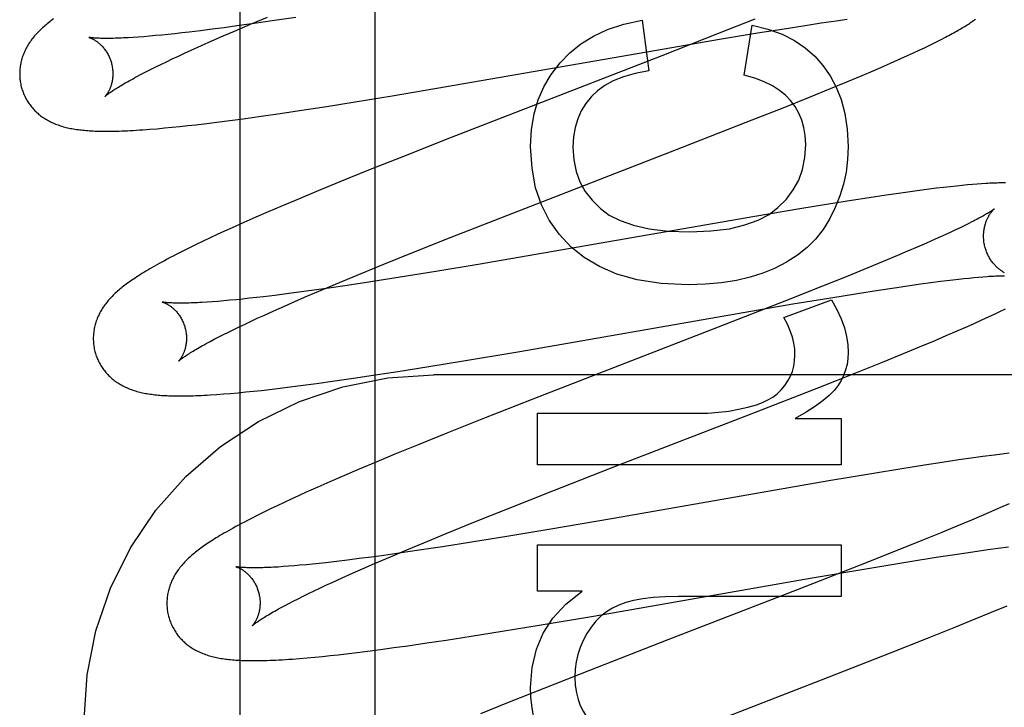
# Model space of a CAD drawing. Header units: inches. Extents: x 0 to 283, y 0 to 183.
# Tile 39 of 70: x 98.62 to 98.831, y 94.94 to 95.088. Entities that reach past the tile are written whole.
import ezdxf

# ---------------------------------------------------------------- set-up
doc = ezdxf.new("R2010")
doc.units = ezdxf.units.IN
doc.header["$LTSCALE"] = 15.583333
doc.header["$MEASUREMENT"] = 0
doc.linetypes.add('HIDDEN', pattern=[0.2, 0.1, -0.1])
doc.layers.add('DEFAULT_2', color=8, linetype='HIDDEN')
doc.layers.add('RIGHTHAND_DOOR_ASSEMBLY', color=7, linetype='CONTINUOUS')

msp = doc.modelspace()

# ---------------------------------------------------------------- linework, layer by layer
at = {"layer": 'DEFAULT_2', "color": 8, "linetype": 'HIDDEN'}
for p, q in [((98.69591, 91.54281), (98.69591, 97.04331)), ((98.66572, 95.08544), (98.66916, 95.08691)), ((98.66992, 95.08704), (98.66618, 95.08652)), ((98.66916, 95.08691), (98.67275, 95.08842)), ((98.6738, 95.08761), (98.66992, 95.08704)), ((98.67884, 95.08837), (98.6738, 95.08761)), ((98.75316, 95.08777), (98.75458, 95.0769)), ((98.77734, 95.08799), (98.76968, 95.08495)), ((98.77508, 95.07598), (98.77674, 95.08672)), ((98.78362, 95.08594), (98.78814, 95.08665)), ((98.78814, 95.08665), (98.79156, 95.08716)), ((98.79156, 95.08716), (98.79482, 95.08764)), ((98.79482, 95.08764), (98.79713, 95.08796)), ((98.65008, 95.08456), (98.64874, 95.08444)), ((98.65148, 95.0847), (98.65008, 95.08456)), ((98.65292, 95.08486), (98.65148, 95.0847)), ((98.65442, 95.08502), (98.65292, 95.08486)), ((98.65596, 95.0852), (98.65442, 95.08502)), ((98.65837, 95.08549), (98.65596, 95.0852)), ((98.66088, 95.08581), (98.65837, 95.08549)), ((98.66348, 95.08615), (98.66088, 95.08581)), ((98.66324, 95.08437), (98.66572, 95.08544)), ((98.66618, 95.08652), (98.66348, 95.08615)), ((98.76968, 95.08495), (98.75736, 95.08013)), ((98.76977, 95.08367), (98.77789, 95.08502)), ((98.77789, 95.08502), (98.78362, 95.08594)), ((98.64504, 95.08413), (98.64393, 95.08406)), ((98.64622, 95.08422), (98.64504, 95.08413)), ((98.64745, 95.08432), (98.64622, 95.08422)), ((98.64874, 95.08444), (98.64745, 95.08432)), ((98.65858, 95.08231), (98.66086, 95.08332)), ((98.66086, 95.08332), (98.66324, 95.08437)), ((98.75789, 95.08164), (98.76977, 95.08367)), ((98.81374, 95.08185), (98.81477, 95.08235)), ((98.81477, 95.08235), (98.81574, 95.08282)), ((98.81574, 95.08282), (98.81663, 95.08327)), ((98.81663, 95.08327), (98.81747, 95.08369)), ((98.81747, 95.08369), (98.81826, 95.0841)), ((98.65365, 95.08006), (98.655, 95.08068)), ((98.655, 95.08068), (98.65639, 95.08132)), ((98.65639, 95.08132), (98.65858, 95.08231)), ((98.71117, 95.0735), (98.75789, 95.08164)), ((98.81009, 95.08015), (98.8114, 95.08075)), ((98.8114, 95.08075), (98.81261, 95.08132)), ((98.81261, 95.08132), (98.81374, 95.08185)), ((98.64878, 95.07772), (98.64992, 95.07828)), ((98.64992, 95.07828), (98.65111, 95.07886)), ((98.65111, 95.07886), (98.65235, 95.07945)), ((98.65235, 95.07945), (98.65365, 95.08006)), ((98.75736, 95.08013), (98.71179, 95.06244)), ((98.80504, 95.07791), (98.80726, 95.07888)), ((98.80726, 95.07888), (98.8087, 95.07952)), ((98.8087, 95.07952), (98.81009, 95.08015)), ((98.64477, 95.07567), (98.64569, 95.07615)), ((98.64569, 95.07615), (98.64666, 95.07666)), ((98.64666, 95.07666), (98.64769, 95.07718)), ((98.64769, 95.07718), (98.64878, 95.07772)), ((98.80036, 95.07591), (98.80275, 95.07692)), ((98.80275, 95.07692), (98.80504, 95.07791)), ((98.7936, 95.0731), (98.79705, 95.07452)), ((98.79705, 95.07452), (98.80036, 95.07591)), ((98.69954, 95.07154), (98.71117, 95.0735)), ((98.7891, 95.07126), (98.7936, 95.0731)), ((98.68501, 95.06919), (98.69161, 95.07024)), ((98.69161, 95.07024), (98.69954, 95.07154)), ((98.78344, 95.06899), (98.7891, 95.07126)), ((98.67145, 95.06716), (98.6755, 95.06774)), ((98.6755, 95.06774), (98.67966, 95.06836)), ((98.67966, 95.06836), (98.68501, 95.06919)), ((98.7755, 95.06585), (98.78344, 95.06899)), ((98.65741, 95.06533), (98.65917, 95.06554)), ((98.65917, 95.06554), (98.66187, 95.06587)), ((98.66187, 95.06587), (98.66466, 95.06623)), ((98.66466, 95.06623), (98.66753, 95.06661)), ((98.66753, 95.06661), (98.67145, 95.06716)), ((98.76184, 95.06051), (98.7755, 95.06585)), ((98.64752, 95.06436), (98.64907, 95.06448)), ((98.64907, 95.06448), (98.65068, 95.06463)), ((98.65068, 95.06463), (98.65232, 95.06478)), ((98.65232, 95.06478), (98.65399, 95.06495)), ((98.65399, 95.06495), (98.65569, 95.06514)), ((98.65569, 95.06514), (98.65741, 95.06533)), ((98.71179, 95.06244), (98.70192, 95.05854)), ((98.72411, 95.04589), (98.76184, 95.06051)), ((98.70192, 95.05854), (98.69446, 95.05556)), ((98.69446, 95.05556), (98.68827, 95.05305)), ((98.68827, 95.05305), (98.68327, 95.05099)), ((98.68327, 95.05099), (98.6794, 95.04938)), ((98.81068, 95.05096), (98.80813, 95.0506)), ((98.81315, 95.05129), (98.81068, 95.05096)), ((98.81476, 95.05149), (98.81315, 95.05129)), ((98.81633, 95.05169), (98.81476, 95.05149)), ((98.81784, 95.05187), (98.81633, 95.05169)), ((98.81926, 95.05203), (98.81784, 95.05187)), ((98.82059, 95.05217), (98.81926, 95.05203)), ((98.82182, 95.0523), (98.82059, 95.05217)), ((98.82297, 95.05241), (98.82182, 95.0523)), ((98.82405, 95.0525), (98.82297, 95.05241)), ((98.82506, 95.05258), (98.82405, 95.0525)), ((98.82601, 95.05265), (98.82506, 95.05258)), ((98.6794, 95.04938), (98.67565, 95.04779)), ((98.79807, 95.04909), (98.79317, 95.04831)), ((98.80185, 95.04967), (98.79807, 95.04909)), ((98.8055, 95.05022), (98.80185, 95.04967)), ((98.80813, 95.0506), (98.8055, 95.05022)), ((98.67292, 95.04662), (98.67027, 95.04547)), ((98.67565, 95.04779), (98.67292, 95.04662)), ((98.78702, 95.0473), (98.77736, 95.04567)), ((98.79317, 95.04831), (98.78702, 95.0473)), ((98.66769, 95.04433), (98.66518, 95.04321)), ((98.67027, 95.04547), (98.66769, 95.04433)), ((98.71215, 95.04119), (98.72411, 95.04589)), ((98.77736, 95.04567), (98.73198, 95.03777)), ((98.82388, 95.04447), (98.8231, 95.04407)), ((98.66356, 95.04248), (98.66198, 95.04175)), ((98.66518, 95.04321), (98.66356, 95.04248)), ((98.8194, 95.04229), (98.81833, 95.0418)), ((98.82041, 95.04277), (98.8194, 95.04229)), ((98.82137, 95.04322), (98.82041, 95.04277)), ((98.82227, 95.04366), (98.82137, 95.04322)), ((98.8231, 95.04407), (98.82227, 95.04366)), ((98.65895, 95.04032), (98.65747, 95.03962)), ((98.66045, 95.04103), (98.65895, 95.04032)), ((98.66198, 95.04175), (98.66045, 95.04103)), ((98.70377, 95.03785), (98.71215, 95.04119)), ((98.81603, 95.04076), (98.81417, 95.03993)), ((98.81721, 95.04129), (98.81603, 95.04076)), ((98.81833, 95.0418), (98.81721, 95.04129)), ((98.65459, 95.0382), (98.6532, 95.03749)), ((98.65602, 95.03891), (98.65459, 95.0382)), ((98.65747, 95.03962), (98.65602, 95.03891)), ((98.81011, 95.03817), (98.80792, 95.03724)), ((98.81219, 95.03907), (98.81011, 95.03817)), ((98.81417, 95.03993), (98.81219, 95.03907)), ((98.69773, 95.03541), (98.70377, 95.03785)), ((98.73198, 95.03777), (98.71796, 95.03537)), ((98.80484, 95.03596), (98.80159, 95.03462)), ((98.80792, 95.03724), (98.80484, 95.03596)), ((98.69288, 95.03343), (98.69773, 95.03541)), ((98.7089, 95.03386), (98.70124, 95.03262)), ((98.71796, 95.03537), (98.7089, 95.03386)), ((98.80159, 95.03462), (98.7973, 95.03287)), ((98.68823, 95.0315), (98.69288, 95.03343)), ((98.70124, 95.03262), (98.69492, 95.03163)), ((98.7973, 95.03287), (98.79186, 95.03069)), ((98.8151, 95.03147), (98.8172, 95.03174)), ((98.8172, 95.03174), (98.81853, 95.03191)), ((98.81853, 95.03191), (98.81981, 95.03206)), ((98.81981, 95.03206), (98.82103, 95.0322)), ((98.82103, 95.0322), (98.8222, 95.03233)), ((98.8222, 95.03233), (98.82331, 95.03244)), ((98.82331, 95.03244), (98.82436, 95.03255)), ((98.82436, 95.03255), (98.82536, 95.03264)), ((98.82536, 95.03264), (98.82629, 95.03271)), ((98.68221, 95.02976), (98.6795, 95.02939)), ((98.68124, 95.02853), (98.68466, 95.02999)), ((98.68596, 95.03029), (98.68221, 95.02976)), ((98.68466, 95.02999), (98.68823, 95.0315)), ((98.68986, 95.03086), (98.68596, 95.03029)), ((98.69492, 95.03163), (98.68986, 95.03086)), ((98.79186, 95.03069), (98.78415, 95.02763)), ((98.79936, 95.02914), (98.80388, 95.02985)), ((98.80388, 95.02985), (98.80731, 95.03037)), ((98.80731, 95.03037), (98.81057, 95.03084)), ((98.81057, 95.03084), (98.81289, 95.03117)), ((98.81289, 95.03117), (98.8151, 95.03147)), ((98.66214, 95.02744), (98.66096, 95.02735)), ((98.66338, 95.02754), (98.66214, 95.02744)), ((98.66468, 95.02766), (98.66338, 95.02754)), ((98.66603, 95.02779), (98.66468, 95.02766)), ((98.66743, 95.02793), (98.66603, 95.02779)), ((98.66889, 95.02809), (98.66743, 95.02793)), ((98.67039, 95.02825), (98.66889, 95.02809)), ((98.67194, 95.02843), (98.67039, 95.02825)), ((98.67436, 95.02872), (98.67194, 95.02843)), ((98.67688, 95.02904), (98.67436, 95.02872)), ((98.67641, 95.02643), (98.67878, 95.02746)), ((98.6795, 95.02939), (98.67688, 95.02904)), ((98.67878, 95.02746), (98.68124, 95.02853)), ((98.78415, 95.02763), (98.77073, 95.02239)), ((98.78355, 95.02398), (98.79381, 95.02779)), ((98.78552, 95.02687), (98.79363, 95.02822)), ((98.79363, 95.02822), (98.79936, 95.02914)), ((98.66096, 95.02735), (98.65984, 95.02727)), ((98.67197, 95.02443), (98.67414, 95.02541)), ((98.67414, 95.02541), (98.67641, 95.02643)), ((98.77363, 95.02484), (98.78552, 95.02687)), ((98.82921, 95.02491), (98.8302, 95.02538)), ((98.8302, 95.02538), (98.83112, 95.02583)), ((98.66925, 95.02318), (98.67059, 95.0238)), ((98.67059, 95.0238), (98.67197, 95.02443)), ((98.72692, 95.0167), (98.77363, 95.02484)), ((98.8244, 95.02269), (98.82574, 95.0233)), ((98.82574, 95.0233), (98.82699, 95.02387)), ((98.82699, 95.02387), (98.82814, 95.02441)), ((98.82814, 95.02441), (98.82921, 95.02491)), ((98.66441, 95.02085), (98.66554, 95.02141)), ((98.66554, 95.02141), (98.66673, 95.02198)), ((98.66673, 95.02198), (98.66796, 95.02257)), ((98.66796, 95.02257), (98.66925, 95.02318)), ((98.77073, 95.02239), (98.7297, 95.00648)), ((98.81842, 95.02008), (98.82073, 95.02108)), ((98.82073, 95.02108), (98.82298, 95.02206)), ((98.82298, 95.02206), (98.8244, 95.02269)), ((98.66045, 95.01882), (98.66135, 95.0193)), ((98.66135, 95.0193), (98.66232, 95.0198)), ((98.66232, 95.0198), (98.66334, 95.02031)), ((98.66334, 95.02031), (98.66441, 95.02085)), ((98.8127, 95.01767), (98.81602, 95.01906)), ((98.81602, 95.01906), (98.81842, 95.02008)), ((98.80923, 95.01624), (98.8127, 95.01767)), ((98.70737, 95.01344), (98.71529, 95.01474)), ((98.71529, 95.01474), (98.72692, 95.0167)), ((98.8047, 95.0144), (98.80923, 95.01624)), ((98.70077, 95.01239), (98.70737, 95.01344)), ((98.79902, 95.01211), (98.8047, 95.0144)), ((98.68722, 95.01036), (98.69126, 95.01095)), ((98.69126, 95.01095), (98.69542, 95.01157)), ((98.69542, 95.01157), (98.70077, 95.01239)), ((99.18341, 95.01164), (98.70841, 95.01164)), ((98.79104, 95.00896), (98.79902, 95.01211)), ((98.67146, 95.00834), (98.67318, 95.00854)), ((98.67318, 95.00854), (98.67494, 95.00874)), ((98.67494, 95.00874), (98.67764, 95.00907)), ((98.67764, 95.00907), (98.68043, 95.00943)), ((98.68043, 95.00943), (98.68329, 95.00982)), ((98.68329, 95.00982), (98.68722, 95.01036)), ((98.77623, 95.00318), (98.79104, 95.00896)), ((98.66186, 95.00746), (98.66332, 95.00757)), ((98.66332, 95.00757), (98.66485, 95.00769)), ((98.66485, 95.00769), (98.66645, 95.00783)), ((98.66645, 95.00783), (98.66809, 95.00799)), ((98.66809, 95.00799), (98.66976, 95.00816)), ((98.66976, 95.00816), (98.67146, 95.00834)), ((98.7297, 95.00648), (98.71873, 95.00216)), ((98.71873, 95.00216), (98.71128, 94.99918)), ((98.73069, 94.99237), (98.73069, 95.00342)), ((98.73069, 95.00342), (98.76483, 95.00342)), ((98.74839, 94.9924), (98.77623, 95.00318)), ((98.78601, 95.00231), (98.79589, 95.00231)), ((98.79589, 95.00231), (98.79589, 94.99237)), ((98.71128, 94.99918), (98.70508, 94.99667)), ((98.70508, 94.99667), (98.70008, 94.99462)), ((98.70008, 94.99462), (98.6962, 94.99301)), ((98.82375, 94.99378), (98.82113, 94.9934)), ((98.82629, 94.99414), (98.82375, 94.99378)), ((98.82874, 94.99447), (98.82629, 94.99414)), ((98.83034, 94.99468), (98.82874, 94.99447)), ((98.83191, 94.99487), (98.83034, 94.99468)), ((98.6962, 94.99301), (98.69243, 94.99142)), ((98.79589, 94.99237), (98.73069, 94.99237)), ((98.73397, 94.98678), (98.74839, 94.9924)), ((98.80887, 94.9915), (98.80277, 94.9905)), ((98.81375, 94.99228), (98.80887, 94.9915)), ((98.81751, 94.99286), (98.81375, 94.99228)), ((98.82113, 94.9934), (98.81751, 94.99286)), ((98.68879, 94.98986), (98.68614, 94.98871)), ((98.69243, 94.99142), (98.68879, 94.98986)), ((98.80277, 94.9905), (98.79325, 94.9889)), ((98.68357, 94.98758), (98.68108, 94.98647)), ((98.68614, 94.98871), (98.68357, 94.98758)), ((98.79325, 94.9889), (98.74704, 94.98085)), ((98.67946, 94.98573), (98.67788, 94.98501)), ((98.68108, 94.98647), (98.67946, 94.98573)), ((98.7243, 94.98295), (98.73397, 94.98678)), ((98.67484, 94.98358), (98.67339, 94.98289)), ((98.67634, 94.98429), (98.67484, 94.98358)), ((98.67788, 94.98501), (98.67634, 94.98429)), ((98.83007, 94.98319), (98.82809, 94.98232)), ((98.83193, 94.98401), (98.83007, 94.98319)), ((98.67056, 94.98149), (98.66917, 94.98079)), ((98.67196, 94.98219), (98.67056, 94.98149)), ((98.67339, 94.98289), (98.67196, 94.98219)), ((98.71706, 94.98005), (98.7243, 94.98295)), ((98.826, 94.98142), (98.8238, 94.98049)), ((98.82809, 94.98232), (98.826, 94.98142)), ((98.71109, 94.97763), (98.71706, 94.98005)), ((98.74704, 94.98085), (98.73314, 94.97848)), ((98.82071, 94.9792), (98.81745, 94.97785)), ((98.8238, 94.98049), (98.82071, 94.9792)), ((98.70632, 94.97566), (98.71109, 94.97763)), ((98.72416, 94.97698), (98.71657, 94.97575)), ((98.73314, 94.97848), (98.72416, 94.97698)), ((98.81745, 94.97785), (98.81315, 94.9761)), ((98.70265, 94.97413), (98.70632, 94.97566)), ((98.71032, 94.97478), (98.70531, 94.97402)), ((98.71657, 94.97575), (98.71032, 94.97478)), ((98.73069, 94.96529), (98.73069, 94.97518)), ((98.73069, 94.97518), (98.79589, 94.97518)), ((98.79589, 94.97518), (98.79589, 94.96413)), ((98.81315, 94.9761), (98.80768, 94.97391)), ((98.82958, 94.9745), (98.83175, 94.97479)), ((98.69506, 94.97257), (98.69247, 94.97223)), ((98.69774, 94.97293), (98.69506, 94.97257)), ((98.69576, 94.97119), (98.69913, 94.97264)), ((98.70145, 94.97345), (98.69774, 94.97293)), ((98.69913, 94.97264), (98.70265, 94.97413)), ((98.70531, 94.97402), (98.70145, 94.97345)), ((98.80768, 94.97391), (98.79994, 94.97084)), ((98.81062, 94.97162), (98.81628, 94.97253)), ((98.81628, 94.97253), (98.82074, 94.97322)), ((98.82074, 94.97322), (98.82411, 94.97372)), ((98.82411, 94.97372), (98.82731, 94.97419)), ((98.82731, 94.97419), (98.82958, 94.9745)), ((98.67614, 94.97052), (98.67506, 94.97044)), ((98.67729, 94.9706), (98.67614, 94.97052)), ((98.67849, 94.97069), (98.67729, 94.9706)), ((98.67974, 94.9708), (98.67849, 94.97069)), ((98.68105, 94.97092), (98.67974, 94.9708)), ((98.68241, 94.97106), (98.68105, 94.97092)), ((98.68383, 94.9712), (98.68241, 94.97106)), ((98.68529, 94.97136), (98.68383, 94.9712)), ((98.68758, 94.97162), (98.68529, 94.97136)), ((98.68997, 94.97191), (98.68758, 94.97162)), ((98.69247, 94.97223), (98.68997, 94.97191)), ((98.69333, 94.97013), (98.69576, 94.97119)), ((98.79994, 94.97084), (98.78645, 94.96557)), ((98.80159, 94.97012), (98.81062, 94.97162)), ((98.68879, 94.96811), (98.69101, 94.96911)), ((98.69101, 94.96911), (98.69333, 94.97013)), ((98.78967, 94.96809), (98.80159, 94.97012)), ((98.68401, 94.9659), (98.68532, 94.96651)), ((98.68532, 94.96651), (98.68667, 94.96714)), ((98.68667, 94.96714), (98.68879, 94.96811)), ((98.74275, 94.95992), (98.78967, 94.96809)), ((98.67933, 94.96363), (98.68042, 94.96417)), ((98.68042, 94.96417), (98.68157, 94.96473)), ((98.68157, 94.96473), (98.68276, 94.96531)), ((98.68276, 94.96531), (98.68401, 94.9659)), ((98.74027, 94.96529), (98.73069, 94.96529)), ((98.78645, 94.96557), (98.7587, 94.95483)), ((98.79589, 94.96413), (98.76096, 94.96413)), ((98.6764, 94.96211), (98.67732, 94.9626)), ((98.67732, 94.9626), (98.6783, 94.9631)), ((98.6783, 94.9631), (98.67933, 94.96363)), ((98.82812, 94.96072), (98.83145, 94.96211)), ((98.73107, 94.95795), (98.74275, 94.95992)), ((98.82464, 94.95929), (98.82812, 94.96072)), ((98.72311, 94.95664), (98.73107, 94.95795)), ((98.82011, 94.95745), (98.82464, 94.95929)), ((98.71111, 94.95476), (98.71648, 94.95559)), ((98.71648, 94.95559), (98.72311, 94.95664)), ((98.81441, 94.95517), (98.82011, 94.95745)), ((98.69991, 94.95314), (98.70288, 94.95355)), ((98.70288, 94.95355), (98.70694, 94.95414)), ((98.70694, 94.95414), (98.71111, 94.95476)), ((98.7587, 94.95483), (98.74188, 94.94827)), ((98.80644, 94.95201), (98.81441, 94.95517)), ((98.68454, 94.95127), (98.68621, 94.95144)), ((98.68621, 94.95144), (98.68792, 94.95163)), ((98.68792, 94.95163), (98.68967, 94.95183)), ((98.68967, 94.95183), (98.69145, 94.95204)), ((98.69145, 94.95204), (98.6942, 94.95238)), ((98.6942, 94.95238), (98.69702, 94.95275)), ((98.69702, 94.95275), (98.69991, 94.95314)), ((98.79163, 94.94624), (98.80644, 94.95201)), ((98.67967, 94.95082), (98.68127, 94.95095)), ((98.68127, 94.95095), (98.6829, 94.9511)), ((98.6829, 94.9511), (98.68454, 94.95127)), ((98.74188, 94.94827), (98.73204, 94.94438)), ((98.75603, 94.93244), (98.79163, 94.94624)), ((98.73204, 94.94438), (98.72463, 94.94141)), ((98.72463, 94.94141), (98.71848, 94.93891))]:
    msp.add_line(p, q, dxfattribs=at)
for points in [[(98.625, 95.08657), (98.62476, 95.08636), (98.62452, 95.08614), (98.62428, 95.08592), (98.62405, 95.08571), (98.62383, 95.08549), (98.62361, 95.08527), (98.62339, 95.08504), (98.62319, 95.08482), (98.62298, 95.08459), (98.62279, 95.08437), (98.6226, 95.08414), (98.62241, 95.08391), (98.62223, 95.08367), (98.62206, 95.08344), (98.62189, 95.0832), (98.62173, 95.08297), (98.62157, 95.08273), (98.62142, 95.08248), (98.62127, 95.08224), (98.62113, 95.08199), (98.621, 95.08174), (98.62087, 95.08149), (98.62075, 95.08124), (98.62063, 95.08099), (98.62053, 95.08074), (98.62042, 95.08049), (98.62033, 95.08024), (98.62024, 95.07999), (98.62015, 95.07973), (98.62007, 95.07948), (98.62, 95.07922), (98.61993, 95.07896), (98.61987, 95.07869), (98.61982, 95.07843), (98.61977, 95.07816), (98.61972, 95.07789), (98.61969, 95.07762), (98.61966, 95.07735), (98.61963, 95.07707), (98.61962, 95.0768), (98.61961, 95.07652), (98.6196, 95.07625), (98.61961, 95.07597), (98.61962, 95.07569), (98.61963, 95.07541), (98.61966, 95.07514), (98.61969, 95.07486), (98.61973, 95.07458), (98.61977, 95.07431), (98.61982, 95.07403), (98.61988, 95.07376), (98.61995, 95.07349), (98.62001, 95.07325)], [(98.62688, 95.08806), (98.6266, 95.08785), (98.62632, 95.08764), (98.62604, 95.08742), (98.62577, 95.08721), (98.62551, 95.087), (98.62525, 95.08679), (98.625, 95.08657)], [(98.73554, 95.07862), (98.73763, 95.08078), (98.74002, 95.08269), (98.74269, 95.08435), (98.74573, 95.08576), (98.74923, 95.0869), (98.75316, 95.08777)], [(98.77674, 95.08672), (98.78016, 95.08585), (98.78319, 95.08474), (98.78582, 95.0834), (98.78813, 95.08183), (98.79018, 95.08005), (98.79195, 95.07806)], [(98.81826, 95.0841), (98.81863, 95.0843), (98.819, 95.0845), (98.81935, 95.08469), (98.81969, 95.08488), (98.82003, 95.08506), (98.82035, 95.08524), (98.82067, 95.08542), (98.82098, 95.0856), (98.82127, 95.08577), (98.82156, 95.08594), (98.82185, 95.08611), (98.82212, 95.08628), (98.82239, 95.08644), (98.82265, 95.0866), (98.8229, 95.08676), (98.82315, 95.08692), (98.82338, 95.08708), (98.82362, 95.08723), (98.82384, 95.08739), (98.82406, 95.08754), (98.82427, 95.08769), (98.82448, 95.08784), (98.82468, 95.08799)], [(98.63444, 95.08408), (98.63443, 95.08408), (98.63441, 95.08408), (98.63442, 95.08408), (98.63443, 95.08408), (98.63445, 95.08407), (98.63448, 95.08406), (98.63452, 95.08405), (98.63456, 95.08404), (98.63461, 95.08402), (98.63467, 95.084), (98.63473, 95.08398), (98.6348, 95.08395), (98.63487, 95.08392), (98.63494, 95.08389), (98.63503, 95.08385), (98.63511, 95.08381), (98.6352, 95.08377), (98.63529, 95.08372), (98.63539, 95.08367), (98.63549, 95.08361), (98.6356, 95.08355), (98.6357, 95.08348), (98.63581, 95.08341), (98.63593, 95.08334), (98.63604, 95.08326), (98.63616, 95.08318), (98.63628, 95.08309), (98.6364, 95.08299), (98.63653, 95.08289), (98.63665, 95.08278), (98.63678, 95.08267), (98.63691, 95.08255), (98.63704, 95.08243), (98.63717, 95.0823), (98.6373, 95.08216), (98.63744, 95.08201), (98.63757, 95.08186), (98.6377, 95.0817), (98.63783, 95.08153), (98.63796, 95.08136), (98.63808, 95.08118), (98.63821, 95.08099), (98.63833, 95.0808), (98.63845, 95.0806), (98.63856, 95.0804), (98.63867, 95.08018), (98.63878, 95.07997), (98.63888, 95.07975), (98.63897, 95.07952), (98.63906, 95.07929), (98.63914, 95.07906), (98.63922, 95.07882), (98.63928, 95.07861)], [(98.64393, 95.08406), (98.64287, 95.08399), (98.64237, 95.08396), (98.64188, 95.08394), (98.6414, 95.08392), (98.64094, 95.0839), (98.6405, 95.08388), (98.64007, 95.08387), (98.63966, 95.08386), (98.63926, 95.08385), (98.63888, 95.08385), (98.63852, 95.08385), (98.63817, 95.08384), (98.63784, 95.08385), (98.63753, 95.08385), (98.63723, 95.08386), (98.63695, 95.08386), (98.63669, 95.08387), (98.63644, 95.08388), (98.63621, 95.08389), (98.636, 95.08391), (98.6358, 95.08392), (98.63561, 95.08393), (98.63544, 95.08395), (98.63529, 95.08396), (98.63515, 95.08397), (98.63502, 95.08399), (98.6349, 95.084), (98.6348, 95.08402), (98.63471, 95.08403), (98.63464, 95.08404), (98.63457, 95.08405), (98.63452, 95.08406), (98.63448, 95.08407), (98.63445, 95.08408), (98.63444, 95.08408)], [(98.63928, 95.07861), (98.63933, 95.0784), (98.63939, 95.07816), (98.63944, 95.07792), (98.63948, 95.07767), (98.63952, 95.07743), (98.63955, 95.07719), (98.63957, 95.07695), (98.63958, 95.07671), (98.63959, 95.07648), (98.6396, 95.07625), (98.63959, 95.07602), (98.63958, 95.0758), (98.63957, 95.07558), (98.63955, 95.07536), (98.63952, 95.07515), (98.63949, 95.07495), (98.63946, 95.07475), (98.63942, 95.07456), (98.63938, 95.07437), (98.63933, 95.07419), (98.63929, 95.07402), (98.63924, 95.07385), (98.63918, 95.07368), (98.63913, 95.07353), (98.63908, 95.07338), (98.63902, 95.07323), (98.63896, 95.07309), (98.63891, 95.07296), (98.63885, 95.07283), (98.63879, 95.07271), (98.63873, 95.0726), (98.63867, 95.07249), (98.63861, 95.07238), (98.63856, 95.07228), (98.6385, 95.07218), (98.63845, 95.07209), (98.63839, 95.07201), (98.63834, 95.07193), (98.63829, 95.07186), (98.63824, 95.07179), (98.63819, 95.07173), (98.63815, 95.07167), (98.63811, 95.07162), (98.63807, 95.07157), (98.63804, 95.07153), (98.63801, 95.0715), (98.63798, 95.07147), (98.63796, 95.07145), (98.63795, 95.07143), (98.63794, 95.07142), (98.63793, 95.07142)], [(98.72922, 95.06063), (98.72943, 95.06429), (98.72998, 95.06765), (98.73087, 95.07069), (98.73209, 95.07349), (98.73365, 95.07614), (98.73554, 95.07862)], [(98.75458, 95.0769), (98.75168, 95.07634), (98.74913, 95.07563), (98.74697, 95.07474), (98.74512, 95.07373), (98.74356, 95.07261), (98.7423, 95.07138)], [(98.79195, 95.07806), (98.79351, 95.07585), (98.79481, 95.07339), (98.79588, 95.07072), (98.79667, 95.06774), (98.79716, 95.06439), (98.79737, 95.06069)], [(98.63794, 95.07142), (98.63794, 95.07143), (98.63796, 95.07144), (98.63798, 95.07146), (98.63802, 95.07149), (98.63806, 95.07153), (98.63811, 95.07157), (98.63817, 95.07162), (98.63824, 95.07168), (98.63832, 95.07174), (98.63841, 95.07181), (98.63852, 95.07189), (98.63863, 95.07198), (98.63876, 95.07208), (98.6389, 95.07218), (98.63906, 95.07229), (98.63922, 95.0724), (98.63941, 95.07253), (98.6396, 95.07266), (98.63981, 95.0728), (98.64004, 95.07294), (98.64028, 95.0731), (98.64054, 95.07326), (98.64081, 95.07342), (98.64109, 95.0736), (98.64139, 95.07378), (98.64171, 95.07396), (98.64204, 95.07416), (98.64238, 95.07436), (98.64274, 95.07456), (98.64312, 95.07477), (98.64351, 95.07499), (98.64392, 95.07521), (98.64434, 95.07544), (98.64477, 95.07567)], [(98.78497, 95.07052), (98.78389, 95.07165), (98.7826, 95.0727), (98.7811, 95.07367), (98.77936, 95.07456), (98.77735, 95.07532), (98.77508, 95.07598)], [(98.62001, 95.07325), (98.62007, 95.07303), (98.62016, 95.07276), (98.62025, 95.0725), (98.62035, 95.07224), (98.62045, 95.07198), (98.62056, 95.07172), (98.62068, 95.07147), (98.6208, 95.07122), (98.62093, 95.07097), (98.62106, 95.07073), (98.6212, 95.07049), (98.62135, 95.07025), (98.6215, 95.07002), (98.62165, 95.0698), (98.62182, 95.06958), (98.62198, 95.06936), (98.62215, 95.06914), (98.62233, 95.06894), (98.62251, 95.06873), (98.62269, 95.06853), (98.62288, 95.06834), (98.62307, 95.06815), (98.62327, 95.06797), (98.62347, 95.06779), (98.62367, 95.06761), (98.62388, 95.06744), (98.62409, 95.06727), (98.62431, 95.06711), (98.62453, 95.06695), (98.62476, 95.0668), (98.62499, 95.06665), (98.62523, 95.0665), (98.62547, 95.06636), (98.62572, 95.06622), (98.62597, 95.06608), (98.62622, 95.06595), (98.62648, 95.06583), (98.62674, 95.06571), (98.62701, 95.06559), (98.62728, 95.06548), (98.62755, 95.06538), (98.62783, 95.06528), (98.62811, 95.06518), (98.62839, 95.06508), (98.62868, 95.065), (98.62898, 95.06491), (98.62927, 95.06483), (98.62957, 95.06475), (98.62988, 95.06468), (98.63019, 95.06461), (98.6305, 95.06455), (98.63082, 95.06449), (98.63114, 95.06443), (98.63146, 95.06438), (98.63179, 95.06433), (98.63213, 95.06428), (98.63246, 95.06424), (98.63281, 95.0642), (98.63315, 95.06416), (98.63351, 95.06413), (98.63387, 95.06409), (98.63423, 95.06407), (98.63461, 95.06404), (98.63499, 95.06402), (98.63538, 95.064), (98.63578, 95.06398), (98.63619, 95.06397), (98.6366, 95.06395), (98.63703, 95.06395), (98.63747, 95.06394), (98.63793, 95.06394), (98.63839, 95.06394), (98.63887, 95.06394), (98.63936, 95.06394), (98.63987, 95.06395), (98.6404, 95.06396), (98.64095, 95.06398), (98.64151, 95.064), (98.6421, 95.06402), (98.64271, 95.06405), (98.64333, 95.06408), (98.64398, 95.06412), (98.64465, 95.06415), (98.64534, 95.0642), (98.64605, 95.06425), (98.64752, 95.06436)], [(98.7423, 95.07138), (98.7411, 95.0699), (98.74011, 95.0683), (98.73934, 95.06661), (98.73878, 95.06477), (98.73844, 95.06273), (98.73831, 95.06051)], [(98.78828, 95.06112), (98.78817, 95.06301), (98.78788, 95.06475), (98.78742, 95.06634), (98.78678, 95.06781), (98.78596, 95.06921), (98.78497, 95.07052)], [(98.73794, 95.03909), (98.73535, 95.04184), (98.73321, 95.04488), (98.73153, 95.04816), (98.7303, 95.05182), (98.72953, 95.056), (98.72922, 95.06063)], [(98.73831, 95.06051), (98.7385, 95.05778), (98.73901, 95.05528), (98.73982, 95.05306), (98.74095, 95.05103), (98.74242, 95.04911), (98.74423, 95.04734)], [(98.78228, 95.04754), (98.78411, 95.04937), (98.7856, 95.05135), (98.78675, 95.05345), (98.78757, 95.05574), (98.78808, 95.05831), (98.78828, 95.06112)], [(98.79737, 95.06069), (98.79725, 95.05789), (98.79691, 95.05518), (98.79637, 95.05259), (98.7956, 95.05007), (98.7946, 95.04757), (98.79338, 95.0451)], [(98.83112, 95.05285), (98.83079, 95.05285), (98.83044, 95.05285), (98.83009, 95.05284), (98.82972, 95.05283), (98.82935, 95.05282), (98.82897, 95.05281), (98.82858, 95.0528), (98.82818, 95.05278), (98.82776, 95.05276), (98.82734, 95.05274), (98.82691, 95.05271), (98.82601, 95.05265)], [(98.74423, 95.04734), (98.7461, 95.04596), (98.74847, 95.04478), (98.7513, 95.04377), (98.75468, 95.04301), (98.75871, 95.04253), (98.76336, 95.04234)], [(98.76336, 95.04234), (98.76791, 95.04254), (98.77188, 95.04303), (98.77522, 95.04383), (98.77803, 95.04487), (98.78039, 95.0461), (98.78228, 95.04754)], [(98.8287, 95.04726), (98.82869, 95.04726), (98.82868, 95.04725), (98.82866, 95.04723), (98.82863, 95.04721), (98.82859, 95.04718), (98.82854, 95.04714), (98.82849, 95.0471), (98.82842, 95.04705), (98.82834, 95.047), (98.82825, 95.04694), (98.82815, 95.04687), (98.82804, 95.04679), (98.82791, 95.04671), (98.82777, 95.04662), (98.82762, 95.04653), (98.82745, 95.04642), (98.82727, 95.04631), (98.82707, 95.0462), (98.82685, 95.04607), (98.82663, 95.04594), (98.82638, 95.0458), (98.82612, 95.04566), (98.82585, 95.0455), (98.82556, 95.04535), (98.82526, 95.04518), (98.82494, 95.04501), (98.8246, 95.04484), (98.82425, 95.04465), (98.82388, 95.04447)], [(98.82675, 95.03897), (98.8267, 95.03916), (98.82664, 95.0394), (98.82659, 95.03963), (98.82655, 95.03987), (98.82651, 95.0401), (98.82648, 95.04033), (98.82645, 95.04057), (98.82644, 95.0408), (98.82642, 95.04103), (98.82642, 95.04126), (98.82642, 95.04149), (98.82642, 95.04171), (98.82643, 95.04193), (98.82644, 95.04215), (98.82646, 95.04237), (98.82649, 95.04258), (98.82652, 95.04279), (98.82655, 95.043), (98.82659, 95.0432), (98.82663, 95.04339), (98.82668, 95.04358), (98.82673, 95.04377), (98.82678, 95.04395), (98.82683, 95.04412), (98.82688, 95.04429), (98.82694, 95.04446), (98.827, 95.04462), (98.82706, 95.04477), (98.82713, 95.04492), (98.82719, 95.04506), (98.82725, 95.0452), (98.82732, 95.04534), (98.82738, 95.04547), (98.82745, 95.04559), (98.82752, 95.04571), (98.82758, 95.04583), (98.82765, 95.04594), (98.82771, 95.04604), (98.82778, 95.04615), (98.82784, 95.04624), (98.82791, 95.04634), (98.82797, 95.04643), (98.82803, 95.04651), (98.82809, 95.04659), (98.82815, 95.04667), (98.82821, 95.04674), (98.82827, 95.04681), (98.82832, 95.04687), (98.82837, 95.04693), (98.82842, 95.04698), (98.82847, 95.04703), (98.82851, 95.04708), (98.82855, 95.04712), (98.82858, 95.04715), (98.82862, 95.04718), (98.82864, 95.04721), (98.82866, 95.04723), (98.82868, 95.04725), (98.82869, 95.04726), (98.8287, 95.04726)], [(98.79338, 95.0451), (98.79197, 95.04285), (98.79036, 95.0408), (98.78856, 95.03897), (98.78651, 95.03732), (98.78416, 95.03582), (98.78153, 95.03448)], [(98.76305, 95.03098), (98.75722, 95.0313), (98.75211, 95.03206), (98.74774, 95.03328), (98.74399, 95.03489), (98.74071, 95.03682), (98.73794, 95.03909)], [(98.83089, 95.03359), (98.83077, 95.03365), (98.83065, 95.03373), (98.83053, 95.0338), (98.8304, 95.03388), (98.83027, 95.03397), (98.83015, 95.03406), (98.83002, 95.03416), (98.82988, 95.03426), (98.82975, 95.03436), (98.82962, 95.03447), (98.82948, 95.03459), (98.82935, 95.03471), (98.82921, 95.03484), (98.82907, 95.03497), (98.82894, 95.03511), (98.8288, 95.03526), (98.82866, 95.03541), (98.82853, 95.03557), (98.8284, 95.03573), (98.82827, 95.0359), (98.82814, 95.03607), (98.82801, 95.03625), (98.82789, 95.03644), (98.82777, 95.03663), (98.82765, 95.03683), (98.82754, 95.03703), (98.82743, 95.03723), (98.82732, 95.03744), (98.82723, 95.03765), (98.82713, 95.03787), (98.82704, 95.03809), (98.82696, 95.03832), (98.82688, 95.03854), (98.82681, 95.03877), (98.82675, 95.03897)], [(98.6532, 95.03749), (98.65254, 95.03715), (98.65189, 95.03681), (98.65126, 95.03648), (98.65067, 95.03616), (98.65009, 95.03585), (98.64954, 95.03555), (98.64901, 95.03525), (98.64851, 95.03497), (98.64802, 95.03469), (98.64755, 95.03442), (98.6471, 95.03415), (98.64667, 95.03389), (98.64625, 95.03364), (98.64584, 95.03339), (98.64545, 95.03315), (98.64508, 95.03291), (98.64471, 95.03268), (98.64436, 95.03244), (98.64402, 95.03222), (98.64369, 95.03199), (98.64337, 95.03177), (98.64306, 95.03155), (98.64275, 95.03133), (98.64246, 95.03111), (98.64217, 95.03089), (98.64189, 95.03068), (98.64162, 95.03046), (98.64135, 95.03025), (98.64109, 95.03003), (98.64084, 95.02982)], [(98.78153, 95.03448), (98.77904, 95.03348), (98.77632, 95.03264), (98.77338, 95.03194), (98.77019, 95.03142), (98.76675, 95.03111), (98.76305, 95.03098)], [(98.82629, 95.03271), (98.82716, 95.03278), (98.82757, 95.03281), (98.82796, 95.03283), (98.82834, 95.03285), (98.8287, 95.03287), (98.82904, 95.03289), (98.82936, 95.0329), (98.82967, 95.03291), (98.82995, 95.03292), (98.83022, 95.03293), (98.83047, 95.03294), (98.83071, 95.03294), (98.83093, 95.03294)], [(98.64084, 95.02982), (98.64059, 95.0296), (98.64035, 95.02939), (98.64011, 95.02917), (98.63988, 95.02895), (98.63965, 95.02873), (98.63943, 95.02851), (98.63922, 95.02829), (98.63901, 95.02806), (98.6388, 95.02784), (98.63861, 95.02761), (98.63841, 95.02738), (98.63823, 95.02715), (98.63805, 95.02691), (98.63787, 95.02668), (98.6377, 95.02644), (98.63754, 95.02621), (98.63738, 95.02597), (98.63723, 95.02572), (98.63708, 95.02548), (98.63694, 95.02523), (98.6368, 95.02498), (98.63667, 95.02473), (98.63655, 95.02448), (98.63644, 95.02423), (98.63633, 95.02398), (98.63622, 95.02373), (98.63613, 95.02347), (98.63604, 95.02322), (98.63595, 95.02296), (98.63587, 95.02271), (98.6358, 95.02245), (98.63573, 95.02218), (98.63567, 95.02192), (98.63561, 95.02165), (98.63556, 95.02138), (98.63552, 95.02111), (98.63548, 95.02084), (98.63545, 95.02057), (98.63543, 95.02029), (98.63541, 95.02002), (98.6354, 95.01974), (98.63539, 95.01946), (98.6354, 95.01919), (98.63541, 95.01891), (98.63542, 95.01863), (98.63545, 95.01835), (98.63548, 95.01807), (98.63552, 95.0178), (98.63556, 95.01752), (98.63561, 95.01724), (98.63567, 95.01697), (98.63574, 95.0167), (98.6358, 95.01646)], [(98.79381, 95.02779), (98.79496, 95.02569), (98.79587, 95.02368), (98.79655, 95.02174), (98.79702, 95.01989), (98.79729, 95.01812), (98.79737, 95.01643)], [(98.65023, 95.02729), (98.65022, 95.02729), (98.65021, 95.02729), (98.6502, 95.02729), (98.65021, 95.02729), (98.65022, 95.02729), (98.65024, 95.02728), (98.65027, 95.02727), (98.65031, 95.02726), (98.65035, 95.02725), (98.6504, 95.02723), (98.65045, 95.02721), (98.65052, 95.02719), (98.65058, 95.02716), (98.65065, 95.02713), (98.65073, 95.0271), (98.65081, 95.02706), (98.6509, 95.02702), (98.65099, 95.02698), (98.65108, 95.02693), (98.65118, 95.02688), (98.65128, 95.02682), (98.65138, 95.02676), (98.65149, 95.0267), (98.6516, 95.02663), (98.65171, 95.02655), (98.65183, 95.02647), (98.65195, 95.02639), (98.65207, 95.0263), (98.65219, 95.0262), (98.65231, 95.0261), (98.65244, 95.026), (98.65257, 95.02588), (98.6527, 95.02577), (98.65283, 95.02564), (98.65296, 95.02551), (98.65309, 95.02537), (98.65322, 95.02523), (98.65336, 95.02507), (98.65349, 95.02491), (98.65362, 95.02475), (98.65375, 95.02457), (98.65387, 95.02439), (98.654, 95.02421), (98.65412, 95.02401), (98.65424, 95.02381), (98.65435, 95.02361), (98.65446, 95.0234), (98.65457, 95.02318), (98.65467, 95.02296), (98.65476, 95.02273), (98.65485, 95.0225), (98.65493, 95.02227), (98.65501, 95.02203), (98.65507, 95.02182)], [(98.65984, 95.02727), (98.65877, 95.02721), (98.65826, 95.02718), (98.65777, 95.02715), (98.65729, 95.02713), (98.65683, 95.02711), (98.65638, 95.0271), (98.65595, 95.02708), (98.65553, 95.02707), (98.65513, 95.02706), (98.65475, 95.02706), (98.65438, 95.02705), (98.65403, 95.02705), (98.6537, 95.02705), (98.65338, 95.02706), (98.65308, 95.02706), (98.6528, 95.02707), (98.65253, 95.02708), (98.65228, 95.02709), (98.65204, 95.0271), (98.65183, 95.02711), (98.65162, 95.02712), (98.65144, 95.02714), (98.65126, 95.02715), (98.6511, 95.02717), (98.65096, 95.02718), (98.65083, 95.0272), (98.65071, 95.02721), (98.65061, 95.02722), (98.65052, 95.02724), (98.65044, 95.02725), (98.65037, 95.02726), (98.65032, 95.02727), (98.65027, 95.02728), (98.65024, 95.02728), (98.65023, 95.02729)], [(98.78595, 95.01588), (98.78589, 95.01715), (98.78571, 95.01845), (98.7854, 95.01977), (98.78494, 95.02113), (98.78433, 95.02254), (98.78355, 95.02398)], [(98.65507, 95.02182), (98.65512, 95.02161), (98.65518, 95.02137), (98.65523, 95.02113), (98.65527, 95.02088), (98.65531, 95.02064), (98.65534, 95.0204), (98.65536, 95.02016), (98.65538, 95.01993), (98.65538, 95.01969), (98.65539, 95.01946), (98.65538, 95.01923), (98.65537, 95.01901), (98.65536, 95.01879), (98.65534, 95.01858), (98.65531, 95.01837), (98.65528, 95.01816), (98.65525, 95.01796), (98.65521, 95.01777), (98.65517, 95.01759), (98.65512, 95.01741), (98.65508, 95.01723), (98.65503, 95.01706), (98.65498, 95.0169), (98.65492, 95.01674), (98.65487, 95.01659), (98.65481, 95.01645), (98.65476, 95.01631), (98.6547, 95.01618), (98.65464, 95.01605), (98.65458, 95.01593), (98.65453, 95.01581), (98.65447, 95.0157), (98.65441, 95.01559), (98.65435, 95.01549), (98.6543, 95.0154), (98.65424, 95.01531), (98.65419, 95.01523), (98.65413, 95.01515), (98.65408, 95.01507), (98.65403, 95.015), (98.65399, 95.01494), (98.65394, 95.01488), (98.6539, 95.01483), (98.65387, 95.01479), (98.65383, 95.01474), (98.6538, 95.01471), (98.65378, 95.01468), (98.65376, 95.01466), (98.65374, 95.01464), (98.65373, 95.01463), (98.65372, 95.01462)], [(98.65373, 95.01463), (98.65373, 95.01463), (98.65375, 95.01465), (98.65377, 95.01467), (98.6538, 95.0147), (98.65384, 95.01473), (98.65389, 95.01477), (98.65395, 95.01482), (98.65402, 95.01488), (98.6541, 95.01494), (98.65419, 95.01501), (98.65429, 95.01509), (98.6544, 95.01517), (98.65452, 95.01526), (98.65466, 95.01536), (98.65481, 95.01547), (98.65498, 95.01559), (98.65516, 95.01571), (98.65535, 95.01584), (98.65556, 95.01597), (98.65578, 95.01612), (98.65601, 95.01627), (98.65627, 95.01643), (98.65653, 95.01659), (98.65681, 95.01676), (98.65711, 95.01694), (98.65742, 95.01713), (98.65775, 95.01732), (98.65809, 95.01751), (98.65844, 95.01772), (98.65881, 95.01793), (98.6592, 95.01814), (98.6596, 95.01836), (98.66002, 95.01859), (98.66045, 95.01882)], [(98.6358, 95.01646), (98.63586, 95.01624), (98.63595, 95.01597), (98.63604, 95.01571), (98.63614, 95.01544), (98.63624, 95.01519), (98.63635, 95.01493), (98.63647, 95.01468), (98.63659, 95.01443), (98.63672, 95.01418), (98.63685, 95.01394), (98.63699, 95.0137), (98.63714, 95.01346), (98.63729, 95.01323), (98.63744, 95.01301), (98.63761, 95.01279), (98.63777, 95.01257), (98.63794, 95.01235), (98.63812, 95.01215), (98.6383, 95.01194), (98.63848, 95.01174), (98.63867, 95.01155), (98.63886, 95.01136), (98.63906, 95.01118), (98.63926, 95.011), (98.63946, 95.01082), (98.63967, 95.01065), (98.63988, 95.01048), (98.6401, 95.01032), (98.64032, 95.01016), (98.64055, 95.01001), (98.64078, 95.00986), (98.64102, 95.00971), (98.64126, 95.00957), (98.64151, 95.00943), (98.64176, 95.00929), (98.64201, 95.00916), (98.64227, 95.00904), (98.64253, 95.00892), (98.6428, 95.0088), (98.64307, 95.00869), (98.64334, 95.00859), (98.64362, 95.00849), (98.6439, 95.00839), (98.64418, 95.00829), (98.64447, 95.00821), (98.64476, 95.00812), (98.64506, 95.00804), (98.64536, 95.00796), (98.64567, 95.00789), (98.64597, 95.00782), (98.64629, 95.00776), (98.6466, 95.0077), (98.64692, 95.00764), (98.64725, 95.00759), (98.64758, 95.00754), (98.64791, 95.00749), (98.64825, 95.00745), (98.6486, 95.00741), (98.64895, 95.00737), (98.64931, 95.00733), (98.64967, 95.0073), (98.65004, 95.00727), (98.65042, 95.00725), (98.65081, 95.00723), (98.65121, 95.00721), (98.65161, 95.00719), (98.65203, 95.00717), (98.65245, 95.00716), (98.65289, 95.00715), (98.65333, 95.00715), (98.65379, 95.00714), (98.65426, 95.00714), (98.65475, 95.00715), (98.65525, 95.00715), (98.65576, 95.00716), (98.65629, 95.00718), (98.65684, 95.00719), (98.6574, 95.00721), (98.65798, 95.00724), (98.65858, 95.00726), (98.6592, 95.00729), (98.65984, 95.00733), (98.66049, 95.00737), (98.66186, 95.00746)], [(98.78375, 95.00936), (98.78443, 95.01036), (98.78498, 95.01138), (98.7854, 95.01242), (98.7857, 95.0135), (98.78588, 95.01466), (98.78595, 95.01588)], [(98.79737, 95.01643), (98.7973, 95.01514), (98.79712, 95.0139), (98.79681, 95.01271), (98.79639, 95.01155), (98.79584, 95.01042), (98.79516, 95.00931)], [(98.63341, 94.9377), (98.63405, 94.94731), (98.63595, 94.95677), (98.63908, 94.96591), (98.6434, 94.97457), (98.64883, 94.98261), (98.65528, 94.98989), (98.66266, 94.99629), (98.67082, 95.00168), (98.67964, 95.00598), (98.68895, 95.00911), (98.69859, 95.011), (98.70841, 95.01164)], [(98.77772, 95.00525), (98.779, 95.00572), (98.78016, 95.00628), (98.78119, 95.0069), (98.78212, 95.00762), (98.78297, 95.00844), (98.78375, 95.00936)], [(98.79516, 95.00931), (98.79438, 95.00832), (98.79332, 95.00726), (98.79199, 95.00613), (98.79034, 95.00493), (98.78834, 95.00366), (98.78601, 95.00231)], [(98.76483, 95.00342), (98.76726, 95.00348), (98.76957, 95.00364), (98.77176, 95.00391), (98.77385, 95.00427), (98.77584, 95.00472), (98.77772, 95.00525)], [(98.66917, 94.98079), (98.66849, 94.98044), (98.66782, 94.98009), (98.66718, 94.97975), (98.66656, 94.97942), (98.66597, 94.9791), (98.66541, 94.9788), (98.66488, 94.9785), (98.66437, 94.97822), (98.66389, 94.97794), (98.66343, 94.97768), (98.66299, 94.97742), (98.66256, 94.97717), (98.66216, 94.97692), (98.66177, 94.97668), (98.66139, 94.97645), (98.66102, 94.97622), (98.66067, 94.97599), (98.66032, 94.97576), (98.65999, 94.97554), (98.65966, 94.97532), (98.65934, 94.9751), (98.65904, 94.97489), (98.65874, 94.97467), (98.65844, 94.97446), (98.65816, 94.97425), (98.65788, 94.97404), (98.6576, 94.97383), (98.65734, 94.97362), (98.65708, 94.9734), (98.65682, 94.97319), (98.65657, 94.97298)], [(98.65657, 94.97298), (98.65632, 94.97276), (98.65608, 94.97255), (98.65585, 94.97233), (98.65562, 94.97211), (98.6554, 94.97189), (98.65518, 94.97167), (98.65496, 94.97145), (98.65476, 94.97122), (98.65455, 94.971), (98.65436, 94.97077), (98.65417, 94.97054), (98.65398, 94.97031), (98.6538, 94.97008), (98.65363, 94.96985), (98.65346, 94.96961), (98.6533, 94.96937), (98.65314, 94.96913), (98.65299, 94.96889), (98.65285, 94.96865), (98.65271, 94.9684), (98.65257, 94.96815), (98.65245, 94.9679), (98.65233, 94.96765), (98.65221, 94.9674), (98.6521, 94.96715), (98.652, 94.9669), (98.65191, 94.96665), (98.65182, 94.9664), (98.65173, 94.96614), (98.65165, 94.96589), (98.65158, 94.96563), (98.65151, 94.96537), (98.65145, 94.9651), (98.6514, 94.96484), (98.65135, 94.96457), (98.6513, 94.9643), (98.65127, 94.96403), (98.65124, 94.96376), (98.65121, 94.96349), (98.6512, 94.96321), (98.65119, 94.96294), (98.65118, 94.96266), (98.65119, 94.96238), (98.6512, 94.96211), (98.65121, 94.96183), (98.65124, 94.96155), (98.65127, 94.96127), (98.65131, 94.961), (98.65135, 94.96072), (98.6514, 94.96045), (98.65146, 94.96018), (98.65153, 94.9599), (98.65159, 94.95967)], [(98.66601, 94.9705), (98.666, 94.9705), (98.66599, 94.9705), (98.666, 94.9705), (98.66602, 94.97049), (98.66604, 94.97049), (98.66607, 94.97048), (98.66611, 94.97047), (98.66616, 94.97045), (98.66621, 94.97043), (98.66626, 94.97041), (98.66633, 94.97039), (98.66639, 94.97036), (98.66647, 94.97033), (98.66654, 94.9703), (98.66663, 94.97026), (98.66671, 94.97022), (98.6668, 94.97017), (98.6669, 94.97012), (98.66699, 94.97007), (98.66709, 94.97002), (98.6672, 94.96995), (98.66731, 94.96989), (98.66742, 94.96982), (98.66753, 94.96974), (98.66764, 94.96966), (98.66776, 94.96958), (98.66788, 94.96949), (98.668, 94.9694), (98.66813, 94.96929), (98.66825, 94.96919), (98.66838, 94.96907), (98.66851, 94.96896), (98.66864, 94.96883), (98.66877, 94.9687), (98.6689, 94.96856), (98.66903, 94.96842), (98.66916, 94.96826), (98.66929, 94.9681), (98.66942, 94.96794), (98.66955, 94.96777), (98.66967, 94.96759), (98.6698, 94.9674), (98.66992, 94.96721), (98.67004, 94.96701), (98.67015, 94.9668), (98.67026, 94.96659), (98.67036, 94.96638), (98.67046, 94.96616), (98.67055, 94.96593), (98.67064, 94.9657), (98.67072, 94.96547), (98.6708, 94.96524), (98.67086, 94.96503)], [(98.67506, 94.97044), (98.67403, 94.97039), (98.67354, 94.97036), (98.67307, 94.97034), (98.67261, 94.97032), (98.67216, 94.9703), (98.67174, 94.97029), (98.67132, 94.97028), (98.67093, 94.97027), (98.67055, 94.97027), (98.67018, 94.97026), (98.66983, 94.97026), (98.6695, 94.97026), (98.66919, 94.97027), (98.66889, 94.97027), (98.6686, 94.97028), (98.66833, 94.97029), (98.66808, 94.9703), (98.66784, 94.97031), (98.66762, 94.97032), (98.66742, 94.97033), (98.66723, 94.97035), (98.66706, 94.97036), (98.6669, 94.97038), (98.66676, 94.97039), (98.66663, 94.9704), (98.66652, 94.97042), (98.66642, 94.97043), (98.66633, 94.97044), (98.66625, 94.97045), (98.66618, 94.97046), (98.66613, 94.97047), (98.66608, 94.97048), (98.66605, 94.97049), (98.66602, 94.9705), (98.66601, 94.9705)], [(98.67086, 94.96503), (98.67091, 94.96482), (98.67097, 94.96458), (98.67102, 94.96433), (98.67107, 94.96409), (98.6711, 94.96385), (98.67113, 94.96361), (98.67115, 94.96337), (98.67117, 94.96313), (98.67117, 94.96289), (98.67118, 94.96266), (98.67117, 94.96243), (98.67116, 94.96221), (98.67115, 94.96199), (98.67113, 94.96178), (98.6711, 94.96157), (98.67107, 94.96136), (98.67104, 94.96116), (98.671, 94.96097), (98.67096, 94.96078), (98.67091, 94.9606), (98.67087, 94.96043), (98.67082, 94.96026), (98.67076, 94.9601), (98.67071, 94.95994), (98.67066, 94.95979), (98.6706, 94.95965), (98.67054, 94.95951), (98.67049, 94.95937), (98.67043, 94.95925), (98.67037, 94.95913), (98.67031, 94.95901), (98.67025, 94.9589), (98.67019, 94.95879), (98.67014, 94.95869), (98.67008, 94.9586), (98.67002, 94.95851), (98.66997, 94.95842), (98.66992, 94.95835), (98.66987, 94.95827), (98.66982, 94.9582), (98.66977, 94.95814), (98.66973, 94.95809), (98.66969, 94.95803), (98.66965, 94.95799), (98.66962, 94.95795), (98.66959, 94.95791), (98.66956, 94.95789), (98.66954, 94.95786), (98.66953, 94.95785), (98.66952, 94.95784), (98.66952, 94.95783)], [(98.72922, 94.9446), (98.72957, 94.9489), (98.73048, 94.9528), (98.73193, 94.95626), (98.73401, 94.95944), (98.7368, 94.96246), (98.74027, 94.96529)], [(98.76096, 94.96413), (98.7581, 94.96406), (98.75554, 94.9639), (98.7533, 94.96362), (98.75134, 94.96326), (98.74964, 94.96281), (98.74819, 94.96228)], [(98.66952, 94.95784), (98.66953, 94.95784), (98.66954, 94.95786), (98.66957, 94.95788), (98.6696, 94.95791), (98.66964, 94.95795), (98.66969, 94.95799), (98.66975, 94.95804), (98.66982, 94.9581), (98.66991, 94.95816), (98.67, 94.95824), (98.67011, 94.95832), (98.67022, 94.95841), (98.67035, 94.9585), (98.67049, 94.9586), (98.67065, 94.95871), (98.67082, 94.95883), (98.671, 94.95896), (98.6712, 94.95909), (98.67142, 94.95923), (98.67164, 94.95938), (98.67189, 94.95953), (98.67214, 94.95969), (98.67241, 94.95986), (98.6727, 94.96003), (98.673, 94.96021), (98.67332, 94.9604), (98.67365, 94.96059), (98.674, 94.96079), (98.67436, 94.961), (98.67474, 94.96121), (98.67513, 94.96143), (98.67554, 94.96165), (98.67596, 94.96188), (98.6764, 94.96211)], [(98.74819, 94.96228), (98.74678, 94.96161), (98.74549, 94.9608), (98.74431, 94.95988), (98.74323, 94.95881), (98.74221, 94.95756), (98.74127, 94.95614)], [(98.65159, 94.95967), (98.65166, 94.95944), (98.65174, 94.95918), (98.65183, 94.95891), (98.65193, 94.95865), (98.65203, 94.95839), (98.65214, 94.95813), (98.65226, 94.95788), (98.65238, 94.95763), (98.65251, 94.95738), (98.65265, 94.95714), (98.65279, 94.9569), (98.65294, 94.95666), (98.65309, 94.95643), (98.65325, 94.9562), (98.65341, 94.95598), (98.65357, 94.95576), (98.65375, 94.95555), (98.65392, 94.95534), (98.6541, 94.95513), (98.65429, 94.95493), (98.65448, 94.95474), (98.65467, 94.95455), (98.65487, 94.95437), (98.65507, 94.95419), (98.65528, 94.95401), (98.65549, 94.95384), (98.6557, 94.95367), (98.65592, 94.95351), (98.65614, 94.95335), (98.65637, 94.9532), (98.6566, 94.95305), (98.65684, 94.9529), (98.65709, 94.95276), (98.65734, 94.95262), (98.65759, 94.95248), (98.65784, 94.95235), (98.6581, 94.95223), (98.65837, 94.95211), (98.65863, 94.95199), (98.65891, 94.95188), (98.65918, 94.95178), (98.65946, 94.95168), (98.65974, 94.95158), (98.66003, 94.95148), (98.66032, 94.9514), (98.66062, 94.95131), (98.66092, 94.95123), (98.66122, 94.95116), (98.66152, 94.95108), (98.66183, 94.95102), (98.66215, 94.95095), (98.66247, 94.95089), (98.66279, 94.95084), (98.66312, 94.95078), (98.66346, 94.95073), (98.6638, 94.95069), (98.66415, 94.95064), (98.6645, 94.9506), (98.66487, 94.95056), (98.66524, 94.95053), (98.66562, 94.9505), (98.66601, 94.95047), (98.66641, 94.95045), (98.66681, 94.95042), (98.66723, 94.9504), (98.66767, 94.95039), (98.66811, 94.95037), (98.66856, 94.95036), (98.66903, 94.95036), (98.66952, 94.95035), (98.67001, 94.95035), (98.67052, 94.95036), (98.67105, 94.95036), (98.67159, 94.95037), (98.67215, 94.95039), (98.67273, 94.9504), (98.67333, 94.95043), (98.67394, 94.95045), (98.67458, 94.95048), (98.67524, 94.95052), (98.67593, 94.95055), (98.67663, 94.9506), (98.67736, 94.95065), (98.67812, 94.9507), (98.67967, 94.95082)], [(98.74127, 94.95614), (98.74048, 94.95466), (98.73985, 94.95316), (98.73936, 94.95166), (98.73902, 94.95012), (98.73881, 94.9485), (98.73874, 94.94681)], [(98.73874, 94.94681), (98.73882, 94.94506), (98.73904, 94.94346), (98.7394, 94.94202), (98.73988, 94.94071), (98.74047, 94.93952), (98.74118, 94.93845)], [(98.73143, 94.9338), (98.73077, 94.93543), (98.73023, 94.93712), (98.7298, 94.93887), (98.72948, 94.9407), (98.72929, 94.94261), (98.72922, 94.9446)]]:
    msp.add_lwpolyline(points, dxfattribs=at)
at = {"layer": 'RIGHTHAND_DOOR_ASSEMBLY', "color": 8, "linetype": 'HIDDEN'}
msp.add_line((98.77091, 102.91498), (98.77091, 86.10498), dxfattribs=at)
at = {"layer": 'RIGHTHAND_DOOR_ASSEMBLY', "color": 3, "linetype": 'Continuous'}
msp.add_line((98.66691, 86.25998), (98.66691, 102.75998), dxfattribs=at)

doc.saveas('drawing.dxf')
